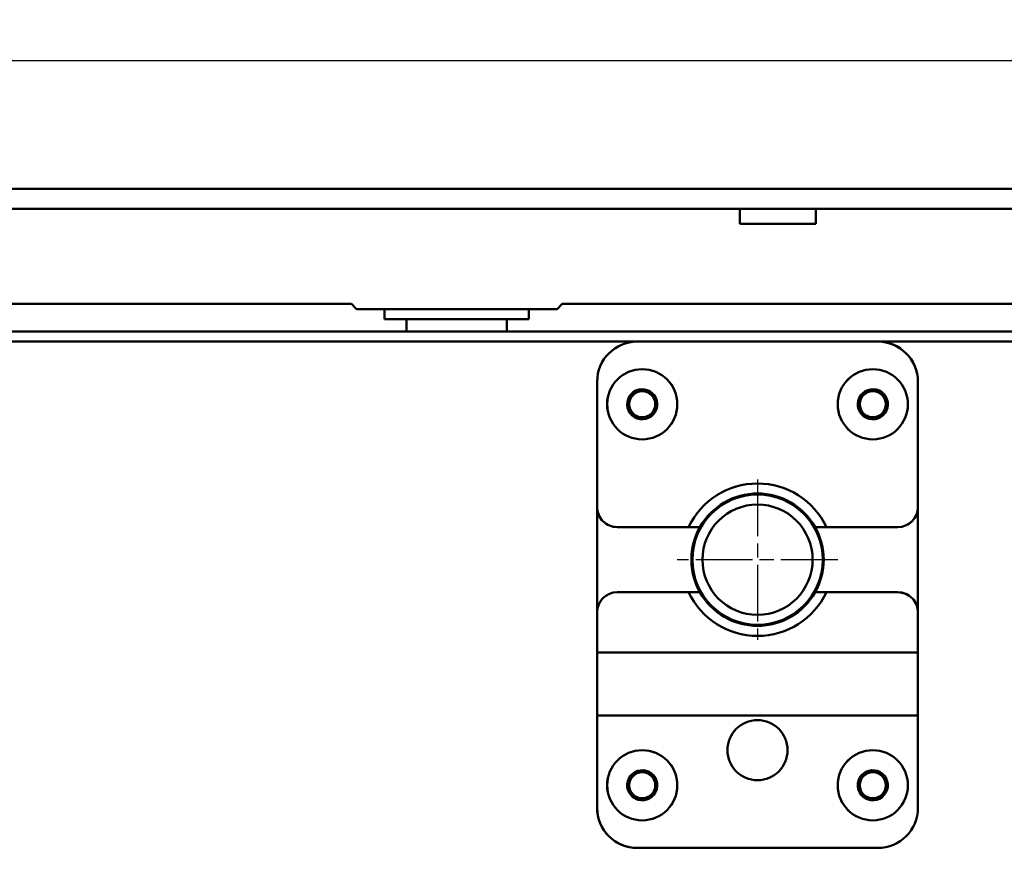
# Model space of a CAD drawing. Header units: millimetres. Extents: x 0 to 2239, y -60 to 841.
# Tile 19 of 165: x 477 to 575, y 172 to 255. Entities that reach past the tile are written whole.
import ezdxf

# ---------------------------------------------------------------- set-up
doc = ezdxf.new("R2010")
doc.units = ezdxf.units.MM
doc.linetypes.add('CHAIN', pattern=[0.3543, 0.2362, -0.0295, 0.0591, -0.0295])
for name, color, linetype, lineweight in [('Bemaßung (ISO)', 7, 'Continuous', 25), ('Mittelpunktmarkierung (ISO)', 7, 'Continuous', 25), ('Sichtbar (ISO)', 7, 'Continuous', 50)]:
    doc.layers.add(name, color=color, linetype=linetype, lineweight=lineweight)
doc.styles.add('Notiztext (DIN)', font='isocpeur.ttf')
doc.dimstyles.new('Standard (DIN)', dxfattribs={"dimtxt": 3.5, "dimasz": 2.5, "dimexe": 2, "dimexo": 0.5, "dimgap": 0.5, "dimtad": 1, "dimrnd": 1e-08, "dimtxsty": 'Notiztext (DIN)', "dimcen": 0.09, "dimdle": 10, "dimclrd": 256, "dimclre": 256, "dimclrt": 256, "dimadec": 0, "dimazin": 0, "dimtfac": 1, "dimtmove": 0, "dimatfit": 3, "dimfxl": 1, "dimtolj": 1, "dimtzin": 0, "dimlwd": -1, "dimlwe": -1, "dimarcsym": 0})

# ---------------------------------------------------------------- blocks, each defined once
blk = doc.blocks.new('*D22')
at = {"layer": 'Bemaßung (ISO)', "transparency": 16777216}
for p, q in [((645.307, 239.423), (673.126, 239.423)), ((671.126, 236.923), (671.126, 131.768)), ((529.721, 129.268), (673.126, 129.268))]:
    blk.add_line(p, q, dxfattribs=at)
for points in [[(670.71, 236.923), (671.543, 236.923), (671.126, 239.423)], [(670.71, 131.768), (671.543, 131.768), (671.126, 129.268)]]:
    blk.add_solid(points, dxfattribs=at)
at = {"layer": 'Defpoints', "color": 0, "transparency": 16777216}
for p in [(644.807, 239.423), (529.221, 129.268), (671.126, 129.268)]:
    blk.add_point(p, dxfattribs=at)
at = {"layer": 'Bemaßung (ISO)', "transparency": 16777216, "insert": (666.426, 179.028), "char_height": 3.5, "attachment_point": 1, "rotation": 90, "style": 'Notiztext (DIN)'}
blk.add_mtext('\\A1;110,15', dxfattribs=at)
blk = doc.blocks.new('*D24')
at = {"layer": 'Bemaßung (ISO)', "transparency": 16777216}
for p, q in [((145.287, 227.023), (145.287, 253.315)), ((645.287, 227.023), (645.287, 253.315)), ((147.787, 251.315), (642.787, 251.315))]:
    blk.add_line(p, q, dxfattribs=at)
for points in [[(147.787, 251.732), (147.787, 250.898), (145.287, 251.315)], [(642.787, 251.732), (642.787, 250.898), (645.287, 251.315)]]:
    blk.add_solid(points, dxfattribs=at)
at = {"layer": 'Defpoints', "color": 0, "transparency": 16777216}
for p in [(645.287, 251.315), (145.287, 226.523), (645.287, 226.523)]:
    blk.add_point(p, dxfattribs=at)
at = {"layer": 'Bemaßung (ISO)', "transparency": 16777216, "insert": (391.962, 255.315), "char_height": 3.5, "attachment_point": 1, "style": 'Notiztext (DIN)'}
blk.add_mtext('\\A1;500', dxfattribs=at)

msp = doc.modelspace()

# ---------------------------------------------------------------- linework, layer by layer
at = {"layer": 'Mittelpunktmarkierung (ISO)', "linetype": 'CHAIN', "ltscale": 23.990969}
for p, q in [((550.287, 209.523), (550.287, 193.523)), ((558.287, 201.523), (542.287, 201.523))]:
    msp.add_line(p, q, dxfattribs=at)
at = {"layer": 'Sichtbar (ISO)'}
for p, q in [((395.362, 238.523), (645.212, 238.523)), ((395.362, 236.523), (645.212, 236.523)), ((548.507, 235.023), (548.507, 236.523)), ((556.107, 236.523), (556.107, 235.023)), ((556.107, 235.023), (548.507, 235.023)), ((415.787, 227.023), (509.787, 227.023)), ((510.287, 226.523), (509.787, 227.023)), ((530.787, 227.023), (530.287, 226.523)), ((530.787, 227.023), (624.787, 227.023)), ((530.287, 226.523), (510.287, 226.523)), ((513.087, 225.523), (513.087, 226.523)), ((527.487, 226.523), (527.487, 225.523)), ((527.487, 225.523), (513.087, 225.523)), ((515.287, 225.523), (515.287, 224.273)), ((525.287, 224.273), (525.287, 225.523)), ((446.287, 224.273), (614.787, 224.273)), ((446.287, 223.273), (538.22, 223.273)), ((562.287, 223.273), (538.287, 223.273)), ((562.288, 223.272), (538.288, 223.273)), ((562.331, 223.273), (614.787, 223.273)), ((534.288, 219.274), (534.287, 206.774)), ((534.287, 219.273), (534.287, 206.773)), ((566.287, 206.773), (566.287, 219.273)), ((566.287, 206.772), (566.288, 219.272)), ((534.287, 196.312), (534.287, 206.773)), ((534.287, 196.274), (534.287, 206.735)), ((566.287, 206.772), (566.287, 196.311)), ((566.287, 206.734), (566.287, 196.273)), ((536.287, 204.774), (543.417, 204.773)), ((536.287, 204.773), (543.417, 204.773)), ((557.157, 204.773), (564.287, 204.773)), ((557.157, 204.773), (564.287, 204.772)), ((536.287, 198.274), (543.417, 198.273)), ((536.287, 198.273), (543.417, 198.273)), ((557.157, 198.273), (564.287, 198.273)), ((557.157, 198.273), (564.287, 198.272)), ((534.287, 196.274), (534.287, 192.274)), ((534.287, 196.273), (534.287, 192.273)), ((566.287, 192.273), (566.287, 196.273)), ((566.287, 192.272), (566.287, 196.272)), ((534.286, 185.974), (534.287, 192.274)), ((534.287, 192.274), (566.287, 192.272)), ((534.287, 185.974), (534.287, 192.273)), ((534.287, 192.273), (566.287, 192.273)), ((566.286, 185.973), (566.287, 192.272)), ((566.287, 185.973), (566.287, 192.273)), ((534.286, 185.974), (534.286, 176.774)), ((534.286, 185.974), (566.286, 185.972)), ((534.287, 185.973), (534.288, 176.773)), ((534.287, 185.973), (566.287, 185.973)), ((566.286, 176.772), (566.286, 185.972)), ((566.288, 176.773), (566.287, 185.973)), ((538.286, 172.773), (562.286, 172.772)), ((538.288, 172.773), (562.288, 172.773))]:
    msp.add_line(p, q, dxfattribs=at)
for centre, radius in [((538.787, 217.023), 3.5), ((538.788, 217.023), 3.5), ((561.787, 217.023), 3.5), ((561.788, 217.022), 3.5), ((538.787, 217.023), 1.3), ((561.787, 217.023), 1.3), ((550.287, 201.523), 6.5), ((550.287, 201.523), 5.5), ((550.286, 182.523), 3), ((550.287, 182.523), 3), ((538.786, 179.023), 3.5), ((538.788, 179.023), 3.5), ((561.786, 179.022), 3.5), ((561.788, 179.023), 3.5), ((538.787, 179.023), 1.3), ((561.787, 179.023), 1.3)]:
    msp.add_circle(centre, radius, dxfattribs=at)
for centre, radius, start, end in [((538.287, 219.273), 4, 90.00117, 180.00117), ((538.288, 219.273), 4, 89.99722, 179.99722), ((562.287, 219.273), 4, 0.00117, 90.00117), ((562.288, 219.272), 4, 359.99722, 89.99722), ((538.788, 217.023), 1.5, 126.59762, 306.54683), ((538.787, 217.023), 1.5, 306.59762, 126.54683), ((561.788, 217.022), 1.5, 53.45156, 233.40077), ((561.787, 217.023), 1.5, 233.45156, 53.40077), ((550.287, 201.523), 7.6, 25.31851, 154.68382), ((550.287, 201.523), 7.6, 25.31457, 154.67987), ((550.287, 201.523), 6.6, 29.5012, 150.50112), ((550.287, 201.523), 6.6, 29.49726, 150.49717), ((536.287, 206.774), 2, 179.99722, 269.99722), ((536.287, 206.773), 2, 180.00117, 270.00117), ((564.287, 206.773), 2, 270.00117, 0.00117), ((564.287, 206.772), 2, 269.99722, 359.99722), ((550.287, 201.523), 6.6, 150.50112, 209.50121), ((550.287, 201.523), 6.6, 150.49717, 209.49726), ((550.287, 201.523), 6.6, 330.50112, 29.5012), ((550.287, 201.523), 6.6, 330.49717, 29.49726), ((536.287, 196.274), 2, 89.99722, 179.99722), ((536.287, 196.273), 2, 90.00117, 180.00117), ((550.287, 201.523), 7.6, 205.31851, 334.68382), ((550.287, 201.523), 7.6, 205.31457, 334.67987), ((550.287, 201.523), 6.6, 209.50121, 330.50112), ((550.287, 201.523), 6.6, 209.49726, 330.49717), ((564.287, 196.273), 2, 0.00117, 90.00117), ((564.287, 196.272), 2, 359.99722, 89.99722), ((538.788, 179.023), 1.5, 62.96036, 242.89387), ((538.786, 179.023), 1.5, 242.96036, 62.89387), ((561.788, 179.023), 1.5, 117.10452, 297.03803), ((561.786, 179.022), 1.5, 297.10452, 117.03803), ((538.286, 176.773), 4, 179.99722, 269.99722), ((538.288, 176.773), 4, 180.00117, 270.00117), ((562.286, 176.772), 4, 269.99722, 359.99722), ((562.288, 176.773), 4, 270.00117, 0.00117)]:
    msp.add_arc(centre, radius, start, end, dxfattribs=at)
for points, weights in [([(544.543, 204.773), (544.019, 204.773), (543.417, 204.773)], [1.01437217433, 1.01637057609, 1.01197299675]), ([(544.543, 204.773), (544.02, 204.773), (543.417, 204.773)], [1.01437217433, 1.01637057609, 1.01197299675]), ([(557.157, 204.773), (556.555, 204.773), (556.031, 204.773)], [1.01197299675, 1.01637057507, 1.01437217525]), ([(557.157, 204.773), (556.555, 204.773), (556.032, 204.773)], [1.01197299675, 1.01637057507, 1.01437217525]), ([(543.417, 198.273), (544.02, 198.273), (544.543, 198.273)], [1.01197299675, 1.01637057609, 1.01437217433]), ([(543.417, 198.273), (544.019, 198.273), (544.543, 198.273)], [1.01197299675, 1.01637057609, 1.01437217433]), ([(556.031, 198.273), (556.555, 198.273), (557.157, 198.273)], [1.01437217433, 1.01637057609, 1.01197299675]), ([(556.031, 198.273), (556.554, 198.273), (557.157, 198.273)], [1.01437217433, 1.01637057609, 1.01197299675])]:
    msp.add_rational_spline(points, weights, degree=2, dxfattribs=at)

# ---------------------------------------------------------------- dimensions: what is measured, and where the dimension line sits
at = {"layer": 'Bemaßung (ISO)'}
for base, p1, p2, angle, picture, middle in [((645.287, 251.315), (145.287, 226.523), (645.287, 226.523), 180, '*D24', (395.287, 251.315)), ((671.1262, 129.2681), (644.8071, 239.4229), (529.221, 129.2681), 270, '*D22', (671.1262, 184.3655))]:
    dim = msp.add_linear_dim(base=base, p1=p1, p2=p2, angle=angle, dimstyle='Standard (DIN)', override={"dimgap": 0.5, "dimdec": 2, "dimtol": 0, "dimlim": 0, "dimtp": 0, "dimtm": 0, "dimtdec": 2, "dimtofl": 0, "dimatfit": 1}, dxfattribs=at)
    dim.commit()
    dim.dimension.update_dxf_attribs({"geometry": picture, "text_midpoint": middle, "dimtype": 160})

doc.saveas('drawing.dxf')
